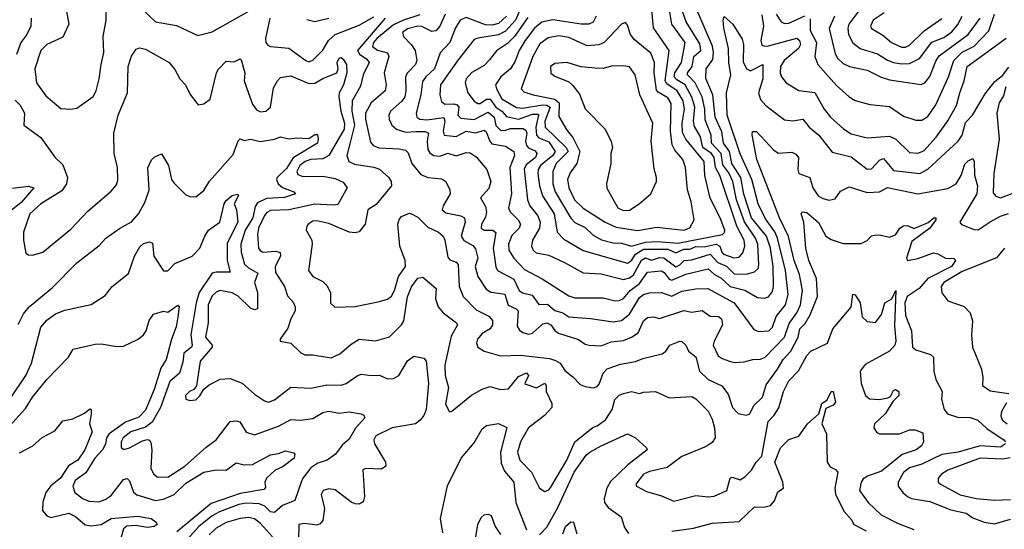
# Model space of a CAD drawing. Extents: x 1678431 to 1860718, y 384618 to 522882.
# Tile 146 of 256: x 1736091 to 1740974, y 455382 to 457908. Entities that reach past the tile are written whole.
import ezdxf

# ---------------------------------------------------------------- set-up
doc = ezdxf.new("R2010")
doc.units = 0

msp = doc.modelspace()

# ---------------------------------------------------------------- linework, layer by layer
at = {"layer": '0CON10XD'}
for points in [[(1736625, 458030.6), (1736765, 457897.9), (1736868.5, 457878.5), (1736975, 457829.6), (1737045, 457847.7), (1737242.1, 457957.9)], [(1736316.9, 457985), (1736334.3, 457885), (1736305, 457821.1), (1736225, 457785.4), (1736195.4, 457755), (1736166.7, 457665), (1736174.8, 457594.8), (1736219.9, 457529.9), (1736295, 457466.9), (1736344.5, 457464.5), (1736375, 457469.5), (1736455, 457527.1), (1736470.4, 457555), (1736485.9, 457615), (1736494.2, 457685.8), (1736508.9, 457745), (1736505.4, 457825), (1736519.6, 457905), (1736521.2, 457985)], [(1738575, 457963.3), (1738550.4, 457905), (1738499.9, 457850.1), (1738465, 457832), (1738363.2, 457816.8), (1738345, 457809.2), (1738265, 457709.3), (1738177.7, 457585), (1738174.7, 457535), (1738182.4, 457502.4), (1738198.8, 457488.8), (1738245, 457490.9), (1738261, 457485), (1738268.2, 457475), (1738264.5, 457434.5), (1738279, 457419), (1738345, 457412.4), (1738415, 457450.2), (1738444.8, 457425), (1738453.1, 457383.1), (1738475, 457360.4), (1738495, 457358.4), (1738525, 457369), (1738588.1, 457368.1), (1738601, 457361), (1738605.8, 457345), (1738599, 457305), (1738604.2, 457285), (1738615, 457273.4), (1738648.4, 457258.4), (1738655.7, 457245), (1738648.8, 457225), (1738602.4, 457187.6), (1738592.9, 457167.1), (1738609.8, 457015), (1738620.5, 456985), (1738660.2, 456935), (1738672.4, 456905), (1738669, 456875), (1738634.7, 456815), (1738628.8, 456785), (1738637.5, 456765), (1738652.9, 456752.9), (1738715, 456740.3), (1738793.5, 456705), (1738885, 456652.5), (1738975, 456648.8), (1739085, 456619.6), (1739115, 456628.3), (1739135, 456643.3), (1739174.5, 456715.5), (1739195, 456727.8), (1739225, 456716.5), (1739265, 456729.7), (1739285, 456727), (1739345, 456683), (1739365, 456692.8), (1739386.1, 456713.9), (1739425, 456717.2), (1739515, 456745.1), (1739553.5, 456703.5), (1739596.2, 456686.2), (1739635, 456648), (1739695, 456646.7), (1739735, 456658), (1739753.3, 456675), (1739757.6, 456692.4), (1739752, 456795), (1739740.2, 456825), (1739685.4, 456905.4), (1739646.9, 457015), (1739628.7, 457105), (1739608.7, 457148.7), (1739578.6, 457188.6), (1739570.3, 457245), (1739522.3, 457295), (1739520.9, 457335), (1739491, 457411), (1739488.4, 457465), (1739475.7, 457525), (1739441.4, 457595), (1739403, 457635), (1739403.3, 457645), (1739426.3, 457675), (1739433.8, 457725), (1739468.8, 457755), (1739465, 457788.8), (1739396.6, 457896.6), (1739358.7, 458005)], [(1738075, 457932.2), (1737995, 457906), (1737945, 457882.5), (1737862.6, 457815), (1737845.9, 457795), (1737841.2, 457775), (1737865, 457757.4), (1737915, 457744.2), (1737921.8, 457725), (1737909.5, 457685), (1737899.1, 457645), (1737907.9, 457585), (1737904.1, 457555), (1737834.1, 457495), (1737805.9, 457445), (1737805.3, 457415), (1737831.2, 457301.2), (1737844.2, 457284.2), (1737872.1, 457272.1), (1737975, 457268.4), (1738005, 457260.4), (1738017.1, 457247.1), (1738035.3, 457195), (1738080.7, 457140.7), (1738115, 457125.8), (1738185, 457118.2), (1738204.4, 457105), (1738224.4, 457065), (1738225.5, 457045), (1738190.7, 456985), (1738186.4, 456965), (1738205, 456949.7), (1738279.2, 456935), (1738297.2, 456925), (1738301, 456905), (1738281.3, 456835), (1738293.9, 456813.9), (1738339, 456789), (1738351.7, 456771.7), (1738362.5, 456725), (1738350.5, 456685), (1738363.3, 456635), (1738405, 456571.5), (1738427.5, 456557.5), (1738465, 456552.7), (1738496.6, 456546.6), (1738513.1, 456493.1), (1738553.3, 456475), (1738562.7, 456465), (1738558.3, 456388.3), (1738569.5, 456369.5), (1738587.1, 456357.1), (1738615, 456349.2), (1738635, 456354.7), (1738685, 456400.3), (1738705, 456404.7), (1738724.8, 456394.8), (1738745, 456368), (1738764.1, 456354.1), (1738862.8, 456322.8), (1738895, 456300), (1738915, 456294.5), (1738975, 456292), (1739025, 456310.5), (1739085, 456318.1), (1739125, 456333.6), (1739158.4, 456355), (1739185, 456415.5), (1739205, 456431.8), (1739235, 456435.3), (1739265, 456426.1), (1739385, 456465.8), (1739425, 456457.6), (1739475.7, 456465.7), (1739515, 456438.7), (1739556.6, 456436.6), (1739571.5, 456425), (1739576.7, 456395), (1739534.8, 456315), (1739530.5, 456295), (1739555, 456241.8), (1739575, 456227.7), (1739610.8, 456215), (1739635, 456208.2), (1739685, 456211.8), (1739726.8, 456223.2), (1739765, 456224.8), (1739788, 456235), (1739885, 456334.1), (1739908.2, 456401.8), (1739945.2, 456455), (1739963.9, 456495), (1739972.7, 456565), (1739959, 456645), (1739932.4, 456715), (1739903.9, 456833.9), (1739859.8, 456925), (1739747.5, 457215), (1739723.7, 457336.3), (1739725.9, 457354.1), (1739745, 457352.9), (1739830.7, 457260.7), (1739855, 457246.4), (1739921.3, 457251.3), (1739941.1, 457241.1), (1739952.9, 457225), (1739950, 457165), (1739955.4, 457145.4), (1740009.2, 457125), (1740024.6, 457075), (1740050.5, 457035), (1740075, 457021.1), (1740106.3, 457013.7), (1740135, 457019.4), (1740162.3, 457057.7), (1740205, 457078.6), (1740295, 457050.5), (1740355, 457054.7), (1740395, 457076.5), (1740545, 457044.7), (1740695, 457071.1), (1740735, 457094.4), (1740760, 457135), (1740779, 457191), (1740795, 457208.7), (1740819.1, 457219.1), (1740824.7, 457204.7), (1740827.3, 457137.3), (1740841.1, 457085), (1740838.8, 457045), (1740754.4, 456904.4), (1740762.6, 456892.6), (1740825, 456867.5), (1740845, 456865.9), (1740903.6, 456906.4), (1740955, 456933.4), (1740995, 456946.4)], [(1738200.6, 457935), (1738174.1, 457875.9), (1738155, 457853.2), (1738135, 457848.6), (1738085, 457874.3), (1738065.8, 457875.8), (1738015, 457862.6), (1737989.6, 457845), (1737994.3, 457824.3), (1738033.9, 457783.9), (1738052, 457755), (1738060.6, 457705), (1738054.1, 457685), (1738013.9, 457645), (1738004.3, 457625.7), (1738006.5, 457555), (1738000.5, 457525), (1737986.3, 457503.7), (1737930.8, 457455), (1737922.5, 457435), (1737922.8, 457415), (1737936.7, 457385), (1737960.6, 457365), (1738005, 457350.9), (1738056.3, 457353.7), (1738102.8, 457352.8), (1738118.9, 457345), (1738111.7, 457305), (1738114.8, 457264.8), (1738125, 457247.9), (1738143.1, 457235), (1738175, 457231.2), (1738215, 457245.9), (1738255, 457232.4), (1738305, 457248.7), (1738325, 457247.7), (1738355, 457227.9), (1738407.3, 457165), (1738427.4, 457105), (1738418.5, 457071.5), (1738377.1, 457025), (1738401.5, 456981.5), (1738406.5, 456955), (1738401.2, 456928.8), (1738382.2, 456895), (1738380.4, 456875), (1738395, 456863.8), (1738437.5, 456865), (1738452.9, 456852.9), (1738440, 456775), (1738452.6, 456682.6), (1738461.5, 456665), (1738541.4, 456621.4), (1738567.9, 456565), (1738585, 456553.6), (1738632.2, 456542.2), (1738665, 456496.8), (1738708, 456498), (1738745, 456466.9), (1738785.4, 456455.4), (1738815, 456435.7), (1738922.7, 456427.3), (1739035, 456410.8), (1739075, 456417.3), (1739115, 456447.8), (1739165, 456531.3), (1739185, 456545.2), (1739214.6, 456554.6), (1739274.1, 456555.9), (1739325, 456537.2), (1739375, 456561.9), (1739445, 456574.2), (1739504.7, 456574.7), (1739635.1, 456505.1), (1739731.7, 456371.7), (1739755, 456362.5), (1739806.9, 456365), (1739825, 456384.4), (1739843.3, 456436.7), (1739888.9, 456495), (1739901.9, 456545), (1739889.8, 456665), (1739849.1, 456825), (1739836.5, 456856.5), (1739790.4, 456920.4), (1739753, 456995), (1739721.7, 457115), (1739665, 457242.3), (1739600.7, 457435), (1739596.6, 457545), (1739617.3, 457635), (1739607.6, 457695), (1739605.7, 457765.7), (1739582.9, 457865), (1739579.6, 457905), (1739585, 457924), (1739628.8, 457885), (1739675, 457812), (1739681.3, 457785), (1739679.7, 457699.7), (1739695, 457663.4), (1739715, 457654.1), (1739777.5, 457685), (1739776.2, 457615), (1739754.8, 457544.8), (1739765, 457511.9), (1739792, 457482), (1739885, 457410.7), (1739925, 457406.3), (1739975.3, 457415.3), (1740006.9, 457375), (1740055, 457335.4), (1740121, 457251), (1740215, 457228.4), (1740295, 457166.2), (1740315, 457168.9), (1740355, 457211.6), (1740375, 457220), (1740425, 457161.1), (1740555, 457145.7), (1740595, 457167.1), (1740745.3, 457305), (1740764.8, 457335.2), (1740781.9, 457398.1), (1740816, 457435), (1740879, 457541), (1740927.9, 457602.1), (1740965, 457630.8), (1740997.1, 457672.9)], [(1738505.2, 457925), (1738465, 457888.6), (1738435, 457880.4), (1738401.5, 457881.5), (1738305, 457918), (1738275, 457906), (1738251.9, 457868.1), (1738223.6, 457795), (1738176, 457744), (1738147.8, 457665), (1738104.9, 457625.1), (1738088.8, 457601.2), (1738079.8, 457535), (1738057.6, 457445), (1738061.5, 457425), (1738075, 457414.8), (1738110.6, 457410.6), (1738195, 457423.2), (1738199.4, 457405), (1738190.6, 457355), (1738196.5, 457335), (1738255, 457329.6), (1738305, 457354.5), (1738353.4, 457346.6), (1738395, 457360.3), (1738405, 457352.1), (1738422.7, 457305), (1738433.1, 457293.1), (1738500.8, 457280.8), (1738541.8, 457255), (1738545.3, 457235), (1738522.5, 457175), (1738530.8, 457045), (1738515.9, 456975), (1738524, 456955), (1738563.4, 456915), (1738574.1, 456895), (1738568.4, 456875), (1738532.4, 456837.6), (1738515.6, 456794.4), (1738516.7, 456765), (1738541.2, 456725), (1738595, 456668.8), (1738683, 456623), (1738815, 456538.9), (1738845, 456528.9), (1738985, 456529.1), (1739044.8, 456514.8), (1739065, 456515.8), (1739085, 456526.3), (1739119, 456565), (1739165, 456600), (1739205, 456656), (1739275, 456662.6), (1739287.3, 456655), (1739311.8, 456621.8), (1739325, 456616.6), (1739395, 456646.6), (1739505, 456673.6), (1739536.9, 456645), (1739568.5, 456628.5), (1739615, 456585.5), (1739687.2, 456567.2), (1739750.5, 456530.5), (1739785, 456527.1), (1739805, 456534), (1739825, 456560), (1739829.6, 456585), (1739827.6, 456685), (1739814.6, 456775), (1739795, 456835.2), (1739721.3, 456925), (1739683.3, 457043.3), (1739667.4, 457125), (1739623.8, 457195), (1739610.9, 457255), (1739582.3, 457295), (1739572.7, 457352.7), (1739540.3, 457425), (1739528.3, 457535), (1739493.6, 457616.4), (1739496.5, 457663.5), (1739529.4, 457710.6), (1739532.5, 457745), (1739527.3, 457777.3), (1739453.9, 457945)], [(1738611.4, 457918.6), (1738545, 457824), (1738509.9, 457790.1), (1738455, 457753.8), (1738421, 457709), (1738395, 457681.3), (1738333.2, 457646.8), (1738305.4, 457615), (1738300.4, 457595), (1738313.3, 457545), (1738344.4, 457504.4), (1738363.2, 457493.2), (1738375, 457493), (1738406.1, 457513.9), (1738425, 457513.2), (1738452.2, 457475), (1738482, 457455), (1738505, 457427.9), (1738565, 457415.4), (1738635, 457440), (1738660.2, 457440.2), (1738664.2, 457434.2), (1738651.3, 457375), (1738655, 457334.6), (1738665, 457322.4), (1738715, 457301.6), (1738747.1, 457255), (1738735.2, 457235), (1738674.2, 457185), (1738662.7, 457165), (1738661, 457145), (1738668.4, 457085), (1738683.3, 457035), (1738741.6, 456945), (1738756.4, 456855), (1738790.3, 456820.3), (1738885, 456763.4), (1738995, 456732.7), (1739105, 456701.2), (1739125, 456714.2), (1739145.8, 456745), (1739185, 456769.6), (1739305, 456769.9), (1739345, 456751.6), (1739385, 456770.6), (1739415, 456770.6), (1739445, 456783.7), (1739485, 456781.9), (1739545, 456795.1), (1739563.2, 456785), (1739573.1, 456755), (1739582.5, 456745), (1739632.9, 456727.1), (1739659, 456731), (1739678.2, 456751.8), (1739687.4, 456785), (1739683.5, 456815), (1739647.2, 456885), (1739563.3, 457135), (1739541.8, 457175), (1739535.3, 457225), (1739521.6, 457245), (1739478.6, 457275), (1739467.3, 457327.3), (1739437.8, 457377.8), (1739433.6, 457405), (1739440, 457475), (1739424.4, 457524.4), (1739391, 457585), (1739349.5, 457609.5), (1739336.7, 457625), (1739340.3, 457645), (1739374.2, 457695), (1739392, 457795), (1739324.8, 457885), (1739315.9, 457945)], [(1738950.5, 457925), (1738935, 457895.4), (1738913.7, 457886.3), (1738875, 457884.8), (1738735, 457906.6), (1738680, 457895), (1738645, 457866.2), (1738598.8, 457805), (1738568, 457755), (1738548, 457702), (1738525.8, 457664.2), (1738476.7, 457625), (1738450.9, 457585), (1738455.2, 457565), (1738482.2, 457515), (1738555, 457472.2), (1738585, 457468.9), (1738685, 457485.4), (1738705, 457484.7), (1738721.7, 457475), (1738695.9, 457405), (1738697.5, 457375), (1738802.1, 457275), (1738811.4, 457255), (1738751, 457195), (1738735.3, 457155.3), (1738734.8, 457095), (1738746.2, 457055), (1738825, 456923.3), (1738845, 456901.9), (1738895, 456878.1), (1738935, 456839.2), (1738976.5, 456816.5), (1739035, 456802.4), (1739075, 456800.6), (1739125, 456785.6), (1739195, 456805.5), (1739255, 456808.4), (1739355, 456799.6), (1739576.8, 456843.2), (1739587.2, 456852.8), (1739587.9, 456865), (1739565.2, 456925), (1739515, 457022.5), (1739489.6, 457135), (1739485, 457205.6), (1739394.9, 457314.9), (1739377.9, 457347.9), (1739375.9, 457395), (1739388.5, 457465), (1739381.3, 457505), (1739352, 457555), (1739300.1, 457590.1), (1739292.4, 457605), (1739311.4, 457755), (1739235, 457867.1), (1739225.7, 457955)], [(1739771.4, 457931.4), (1739780.9, 457875), (1739766.3, 457805), (1739772.3, 457782.3), (1739786.4, 457776.4), (1739805, 457777.9), (1739945, 457815.8), (1739959.2, 457805), (1739963.3, 457785), (1739953.3, 457765), (1739882.2, 457705), (1739864.7, 457675), (1739863.1, 457645), (1739869.5, 457625), (1739893.1, 457595), (1739955, 457557.3), (1740035, 457546.9), (1740081.1, 457465), (1740112.9, 457425), (1740176.2, 457366.2), (1740215, 457342.3), (1740295, 457322.5), (1740405, 457330.3), (1740436.3, 457316.3), (1740505, 457249.5), (1740545, 457245.4), (1740575, 457258), (1740635.8, 457325), (1740694.1, 457405.9), (1740738, 457482), (1740753.2, 457545), (1740776, 457605), (1740790.8, 457675), (1740984.2, 457815.8)], [(1739843.4, 457935), (1739867.5, 457897.5), (1739885, 457889.3), (1739905, 457890.3), (1739985, 457927.3)], [(1740011.4, 457911.4), (1740011.6, 457855), (1740043, 457795), (1740035.3, 457725), (1740048.9, 457685), (1740141.5, 457581.5), (1740205, 457525.5), (1740235, 457507.9), (1740307.1, 457487.1), (1740405, 457477.1), (1740475, 457430.4), (1740535, 457409.1), (1740565, 457410), (1740595, 457427.9), (1740635, 457485.5), (1740698.1, 457625), (1740723.5, 457705), (1740765, 457746.5), (1740825, 457776.7), (1740898.2, 457851.8), (1740925.6, 457935)], [(1740262.3, 457965), (1740203.9, 457885), (1740198, 457865), (1740201.4, 457835), (1740222.6, 457792.6), (1740260, 457765), (1740345, 457738), (1740395, 457706.5), (1740425, 457695.6), (1740465, 457688.7), (1740505, 457690.9), (1740554, 457716), (1740615, 457796.9), (1740675, 457820), (1740715, 457848), (1740744.4, 457884.4), (1740766.2, 457925)], [(1740379, 457941), (1740323.8, 457905), (1740310.5, 457875), (1740315, 457864.4), (1740371.2, 457831.2), (1740414.6, 457795), (1740465, 457771.7), (1740485, 457772.3), (1740505, 457781.6), (1740577.1, 457852.9), (1740665, 457912.9)], [(1736147.8, 457915), (1736145.4, 457875), (1736125.8, 457835), (1736095.8, 457795), (1736074.6, 457734.6)], [(1737331.3, 457915), (1737309.4, 457815), (1737311.4, 457795), (1737321.3, 457781.3), (1737335, 457774.2), (1737425, 457766.9), (1737509.4, 457705), (1737525, 457699.3), (1737545, 457706.9), (1737593.9, 457756.1), (1737623.2, 457805), (1737655, 457835.2), (1737775, 457880.9), (1737847.4, 457922.6)], [(1737903.3, 457915), (1737766.8, 457755), (1737776.1, 457736.1), (1737812.7, 457712.7), (1737823.8, 457695), (1737794.6, 457635), (1737781.3, 457578.7), (1737739.3, 457505), (1737738.5, 457455), (1737750.8, 457385), (1737731.6, 457305), (1737713.8, 457235), (1737723.8, 457205), (1737752.2, 457192.2), (1737847.1, 457177.1), (1737875, 457167.1), (1737922.5, 457125), (1737932.7, 457105), (1737934.4, 457085), (1737858.4, 456991.6), (1737818, 456965), (1737803.6, 456895), (1737774.1, 456855.9), (1737755, 456850.8), (1737725, 456855.2), (1737625, 456897.1), (1737565, 456910.7), (1737545, 456909.2), (1737522.5, 456895), (1737514.4, 456885), (1737511.4, 456865), (1737539.4, 456815), (1737542.2, 456795), (1737523.5, 456665), (1737544.4, 456635), (1737595, 456610.4), (1737615, 456590), (1737632.2, 456555), (1737633, 456503), (1737653.2, 456483.2), (1737755, 456486.5), (1737875, 456511.5), (1737915, 456522.9), (1737935, 456537.8), (1737950, 456565), (1737969.4, 456635), (1738004.4, 456685), (1738003.2, 456715), (1737977, 456785), (1737966, 456895), (1737972.3, 456917.7), (1737985, 456931.9), (1738025, 456948.8), (1738035, 456945.8), (1738065, 456928.5), (1738115, 456880.2), (1738168.6, 456855), (1738190.9, 456835), (1738200.3, 456815), (1738215, 456730), (1738225, 456718.2), (1738256.2, 456706.2), (1738266, 456695), (1738270.8, 456585), (1738289.7, 456535), (1738355, 456470), (1738418.1, 456438.1), (1738436.4, 456416.4), (1738435.4, 456395), (1738425, 456375.7), (1738385, 456353.1), (1738362.1, 456325), (1738356.7, 456305), (1738363.9, 456283.9), (1738394.1, 456264.1), (1738475, 456241.9), (1738574.2, 456245.8), (1738718.3, 456228.3), (1738749, 456219), (1738770.9, 456205), (1738795, 456169.5), (1738835, 456138.2), (1738870.2, 456100.2), (1738895, 456088.9), (1738935, 456083.1), (1738955, 456089.5), (1738965, 456100.6), (1738984.8, 456155.2), (1739005, 456177.2), (1739070.3, 456199.7), (1739145, 456212.9), (1739180.9, 456229.1), (1739277.6, 456252.4), (1739295.6, 456265), (1739315.9, 456294.1), (1739365, 456314.4), (1739375, 456313.3), (1739394.5, 456295), (1739408.9, 456265), (1739445, 456237.3), (1739462.4, 456165), (1739505, 456124.8), (1739572.7, 456092.7), (1739605, 456051.9), (1739626.5, 455985), (1739655, 455955.7), (1739695, 455947.5), (1739712, 455955), (1739732.1, 455995), (1739775, 456036.7), (1739792.5, 456097.5), (1739849.5, 456175), (1739876.9, 456223.1), (1739915, 456265.3), (1739951.7, 456335), (1739960.7, 456375), (1739987.3, 456402.7), (1740011, 456445), (1740047.4, 456535), (1740042.7, 456625), (1740005.3, 456715), (1739990.3, 456775), (1739980, 456905), (1739966.5, 456945), (1739972, 456955), (1739995, 456952.7), (1740053.1, 456903.1), (1740088.9, 456835), (1740115, 456819.1), (1740175, 456798), (1740265, 456798), (1740295, 456814), (1740315, 456836), (1740330.5, 456839.5), (1740355, 456841.2), (1740405, 456829.4), (1740435, 456841.8), (1740456.2, 456873.8), (1740474.4, 456885.6), (1740495, 456887.3), (1740525, 456872.5), (1740561.6, 456888.4), (1740597.2, 456902.8), (1740625, 456925.7), (1740635.6, 456925.6), (1740634.5, 456915), (1740604.6, 456875), (1740515, 456807.6), (1740490, 456725), (1740494.2, 456715), (1740545.2, 456724.8), (1740622.9, 456752.9), (1740645, 456747.5), (1740683.3, 456725), (1740724.3, 456724.3), (1740732.5, 456715), (1740712.5, 456685), (1740594.4, 456625.6), (1740552, 456575), (1740491.9, 456535), (1740480.7, 456505), (1740485, 456440.8), (1740513.9, 456365), (1740518.9, 456285), (1740535, 456272.1), (1740608.9, 456248.9), (1740623.1, 456235), (1740624.3, 456165), (1740634.4, 456125), (1740666, 456065), (1740662.9, 456027.1), (1740675.6, 455975), (1740692.9, 455955), (1740742.4, 455937.6), (1740805, 455936.1), (1740842.6, 455922.6), (1740889.6, 455879.6), (1740971.4, 455825), (1740980.8, 455815)], [(1737515, 457908.5), (1737555, 457898.2), (1737624.4, 457915)], [(1739155, 456863), (1739251, 456879), (1739385, 456864.7), (1739415, 456876.9), (1739436.2, 456915), (1739421.6, 457005), (1739403.3, 457065), (1739393.5, 457175), (1739380.3, 457215), (1739341.1, 457261.1), (1739327.8, 457287.8), (1739319.4, 457355), (1739321.7, 457491.7), (1739305, 457520.6), (1739257.8, 457547.8), (1739248.9, 457558.9), (1739238, 457645), (1739239.6, 457695), (1739221.6, 457741.6), (1739138.8, 457808.8), (1739120.8, 457835), (1739105, 457881.2), (1739095, 457894), (1739075, 457885.7), (1738989.5, 457795), (1738963.1, 457783.1), (1738905, 457777.6), (1738815, 457818.8), (1738765, 457828), (1738711.6, 457818.4), (1738671.5, 457788.5), (1738635.4, 457725.4), (1738578.5, 457565), (1738590.8, 457550.8), (1738637.1, 457535), (1738745, 457513.2), (1738765.9, 457495), (1738765, 457428.6), (1738805, 457359.4), (1738833.9, 457323.9), (1738869.3, 457255), (1738853.8, 457195), (1738821.8, 457148.2), (1738807.6, 457115), (1738814.4, 457075), (1738842.7, 457015), (1738885, 456973.9), (1738994.6, 456904.6), (1739049.2, 456879.2), (1739155, 456863)], [(1740131.9, 457925), (1740106.4, 457863.6), (1740135, 457738.6), (1740147.5, 457717.5), (1740175, 457691.3), (1740206, 457676), (1740295, 457657.6), (1740363.4, 457623.4), (1740405, 457610), (1740562.8, 457587.2), (1740580.6, 457595), (1740605, 457625.6), (1740635, 457702.5), (1740651.9, 457728.1), (1740795.6, 457835), (1740853.9, 457916.1)], [(1736068.3, 457508.3), (1736093.7, 457483.7), (1736114.7, 457445), (1736111.9, 457385), (1736195, 457324.4), (1736265, 457226), (1736305, 457188.8), (1736327.8, 457125), (1736322.7, 457095), (1736300, 457060), (1736196.2, 456995), (1736141.3, 456945), (1736110.5, 456855), (1736109.4, 456815), (1736121.2, 456751.2), (1736135, 456742), (1736155, 456741.2), (1736205, 456755.7), (1736345, 456869.5), (1736430.3, 456959.7), (1736545, 457057.1), (1736570.5, 457089.5), (1736577.8, 457112.2), (1736576.2, 457175), (1736559.1, 457245), (1736557.1, 457345), (1736579.5, 457435), (1736625.5, 457545), (1736628.2, 457675), (1736645, 457726.2), (1736668.1, 457761.9), (1736685, 457768.6), (1736715, 457762.2), (1736832.2, 457695), (1736860.9, 457660.9), (1736885.5, 457615), (1736913.6, 457585), (1736936.6, 457536.6), (1736976.1, 457486.1), (1737005, 457490), (1737035, 457513.8), (1737066.4, 457643.6), (1737076.9, 457663.1), (1737115, 457702), (1737155, 457698.1), (1737185, 457713.3), (1737188.8, 457708.8), (1737207.3, 457645), (1737203.5, 457605), (1737226.2, 457543.8), (1737245, 457489.4), (1737265, 457460.5), (1737285, 457450.9), (1737311.2, 457455), (1737335.5, 457475), (1737350.4, 457569.6), (1737369.1, 457605), (1737385, 457621.1), (1737435, 457630.3), (1737525, 457591.5), (1737555, 457593.8), (1737595, 457617.1), (1737664.6, 457645), (1737670.8, 457665), (1737666.1, 457695), (1737675, 457716.7), (1737685, 457719.6), (1737695, 457711.9), (1737712, 457685), (1737713.6, 457645), (1737696.5, 457585), (1737674.9, 457545.1), (1737673.5, 457525), (1737684.4, 457454.4), (1737701.9, 457395), (1737699.7, 457365), (1737624.6, 457235.4), (1737595, 457218.7), (1737535.1, 457215.1), (1737507.3, 457205), (1737479.6, 457185), (1737465.3, 457155), (1737470.5, 457140.5), (1737495, 457130.7), (1737595, 457131.4), (1737655, 457120.7), (1737695, 457102.1), (1737715.5, 457075), (1737668.2, 456991.8), (1737645, 456988.3), (1737555, 456994.1), (1737425, 456965.2), (1737335, 456962.6), (1737317.1, 456952.9), (1737305, 456937.2), (1737274.8, 456875), (1737270, 456845), (1737275.5, 456775), (1737283, 456763), (1737296.2, 456756.2), (1737361.2, 456761.2), (1737383.2, 456753.2), (1737384, 456735), (1737357.6, 456685), (1737359.1, 456655), (1737403.6, 456585), (1737418.9, 456538.9), (1737447.5, 456507.5), (1737458, 456485), (1737456.9, 456465), (1737435.4, 456425), (1737421.1, 456378.9), (1737383.3, 456325), (1737382.5, 456315), (1737435, 456303.8), (1737485, 456256.7), (1737505, 456246.5), (1737545, 456246.1), (1737635, 456231.2), (1737678.4, 456251.6)], [(1739085, 456961.5), (1739115, 456964.4), (1739164, 456995), (1739222, 457045), (1739248.6, 457105), (1739250, 457125), (1739237.9, 457167.9), (1739222.5, 457305), (1739231.2, 457395), (1739167.5, 457535), (1739143.5, 457635), (1739115, 457673.3), (1739085, 457679.6), (1739025, 457677.3), (1738985, 457666.2), (1738945, 457667.5), (1738875, 457673.6), (1738805, 457695.6), (1738745, 457690.8), (1738724.4, 457675), (1738725, 457642.5), (1738745, 457627.1), (1738815, 457600), (1738835, 457581.9), (1738868.1, 457538.1), (1738896, 457466), (1738994.7, 457364.7), (1739023.9, 457303.9), (1739030.9, 457275), (1739022.7, 457245), (1739023.5, 457195), (1739002, 457095), (1739003.3, 457073.3), (1739058, 456975), (1739085, 456961.5)], [(1740982.5, 457575), (1740970.4, 457529.6), (1740948.4, 457495), (1740937.3, 457445), (1740948.6, 457315), (1740922.2, 457145), (1740919.5, 457049.5), (1740932.4, 457032.4), (1740955.2, 457024.8), (1741075, 457068.9)], [(1736083.3, 456396.7), (1736109.5, 456450.5), (1736137.5, 456485), (1736251.9, 456578.1), (1736375, 456703.1), (1736485, 456788.1), (1736518.1, 456825), (1736586.6, 456873.4), (1736645, 456905.5), (1736680.8, 456945), (1736711.7, 457001.7), (1736733.3, 457065), (1736726.4, 457173.6), (1736745, 457213.3), (1736761.7, 457228.3), (1736795, 457242.5), (1736829.2, 457185), (1736844.6, 457115), (1736855, 457099.4), (1736915, 457039.2), (1736935, 457030.8), (1736965, 457029.2), (1737005, 457060.5), (1737032.6, 457107.4), (1737149.9, 457240.1), (1737175, 457307.5), (1737185, 457318), (1737205, 457309.4), (1737235, 457315.6), (1737285, 457304.5), (1737355, 457315.6), (1737385, 457327.1), (1737425, 457316.9), (1737465, 457322.3), (1737525, 457319.7), (1737555, 457338.2), (1737568.2, 457338.2), (1737571.9, 457315), (1737567.5, 457295), (1737446.5, 457223.5), (1737415, 457169.4), (1737368, 457125), (1737364.8, 457115), (1737373, 457095), (1737395, 457076.8), (1737450.8, 457055), (1737458.1, 457045), (1737403.5, 457026.5), (1737315, 457021.3), (1737270.3, 456999.7), (1737258.1, 456981.9), (1737246.7, 456925), (1737209.8, 456865), (1737187, 456795), (1737188.6, 456755), (1737206.2, 456696.2), (1737225, 456677.3), (1737272, 456652), (1737255.2, 456605), (1737270.5, 456555), (1737270, 456475), (1737255, 456470), (1737235, 456478.6), (1737175, 456537.2), (1737145, 456554), (1737085, 456565.3), (1737065, 456557.1), (1737045, 456539.2), (1737025.6, 456495), (1737025.6, 456405), (1737011.9, 456335), (1737045.1, 456295.1), (1737044.8, 456285), (1736985.4, 456215), (1736967.8, 456092.2), (1736954.5, 456075.5), (1736933.8, 456065), (1736912.5, 456045), (1736915, 456027.5), (1736935, 456020), (1736965, 456023.8), (1736985, 456043.3), (1737003.6, 456076.4), (1737031.5, 456098.5), (1737085, 456125.4), (1737135, 456128.7), (1737195, 456106.2), (1737255, 456052.5), (1737305, 456018.5), (1737325, 456012.5), (1737355, 456023.6), (1737435, 456087.1), (1737535, 456082), (1737615, 456098.4), (1737685, 456096.5), (1737710.6, 456105), (1737765, 456143.1), (1737785, 456150), (1737835, 456143.5), (1737875, 456146.4), (1737915, 456127.8), (1737945, 456129.1), (1737971.1, 456145), (1738015, 456216.2), (1738045, 456240), (1738095, 456230), (1738106.4, 456215), (1738118.2, 456105), (1738106.5, 455975), (1738095, 455945.5), (1738078, 455922), (1738054.6, 455905.4), (1737937.8, 455885), (1737857.7, 455845), (1737847.9, 455825), (1737851, 455805), (1737905.4, 455715), (1737906.7, 455695), (1737885, 455679.5), (1737806.7, 455683.3), (1737793.6, 455676.4), (1737801.4, 455545), (1737795, 455518.8), (1737775, 455505.7), (1737755, 455507.8), (1737735, 455515.7), (1737655, 455577.3), (1737625, 455582.2), (1737595.5, 455574.5), (1737586.5, 455555), (1737601.9, 455485), (1737594.1, 455425), (1737581.8, 455408.2), (1737565, 455401.6), (1737505, 455411.3), (1737474.7, 455405.3), (1737473.9, 455326.1)], [(1736055, 457073.3), (1736135, 457083.2), (1736161.1, 457075), (1736098.5, 457001.5), (1736015.3, 456935)], [(1736047.3, 456032.7), (1736121.9, 456145), (1736149.4, 456205), (1736195, 456384.5), (1736225, 456418.2), (1736269.1, 456449.1), (1736315, 456468.1), (1736445, 456496.7), (1736515, 456541.5), (1736549.4, 456585), (1736629.8, 456650.2), (1736660.8, 456735), (1736687.5, 456782.5), (1736705, 456797.8), (1736735, 456806.9), (1736750, 456800), (1736755.6, 456735), (1736805, 456663.1), (1736825, 456663.5), (1736860.4, 456699.6), (1736946.9, 456735), (1736983.9, 456775), (1737008.4, 456835), (1737027.3, 456865), (1737084.4, 456905), (1737105.3, 456995), (1737115, 457011.5), (1737145, 457036.8), (1737173.6, 457043.6), (1737176.2, 457036.2), (1737154.5, 456995), (1737165.5, 456965), (1737173.3, 456905), (1737119.6, 456800.4), (1737119.8, 456715), (1737134.4, 456655.6), (1737065, 456656), (1737045, 456650.6), (1736980.4, 456555), (1736966, 456504), (1736939.7, 456345), (1736946.7, 456295), (1736942.7, 456285), (1736904.6, 456255.4), (1736899.7, 456210.3), (1736883.6, 456156.4), (1736835.2, 456114.8), (1736788.7, 455985), (1736747.8, 455912.2), (1736715, 455888.4), (1736641.5, 455865), (1736604.6, 455835), (1736594.8, 455815.2), (1736595, 455786.7), (1736607.8, 455777.8), (1736635, 455785.3), (1736700.1, 455819.9), (1736725, 455826.5), (1736735, 455822.9), (1736741.8, 455811.8), (1736745.8, 455775), (1736742, 455685), (1736755, 455657.1), (1736772.4, 455642.4), (1736825, 455639.6), (1736910.5, 455695), (1737015, 455788.5), (1737065.5, 455825), (1737135, 455915.8), (1737165, 455920), (1737183.3, 455915), (1737215, 455862.9), (1737255, 455850.6), (1737375, 455892.8), (1737435, 455925.5), (1737482.7, 455922.7), (1737545, 455930.8), (1737595, 455960), (1737625, 455967.3), (1737675, 455957.1), (1737725, 455963.3), (1737785, 455954.2), (1737798.3, 455948.3), (1737802, 455935), (1737756.8, 455883.2), (1737725, 455829.2), (1737690.5, 455799.5), (1737658.1, 455755), (1737615.7, 455725), (1737570.2, 455709.8), (1737535, 455685.8), (1737495.3, 455635), (1737486.7, 455615), (1737455.8, 455524.2), (1737395, 455499.7), (1737355, 455465.5), (1737335, 455469.2), (1737306.1, 455496.1), (1737278.1, 455508.1), (1737215, 455511.8), (1737178.2, 455505), (1737081.5, 455468.5), (1737045, 455448.5), (1736979.4, 455395), (1736925, 455335.2)], [(1740975.3, 456775), (1740935, 456726.6), (1740765, 456660), (1740675, 456605.4), (1740661.5, 456585), (1740664.6, 456554.6), (1740695, 456513.8), (1740775.4, 456485.4), (1740805.4, 456455.4), (1740816.2, 456415), (1740812.1, 456345), (1740816.2, 456285), (1740860.6, 456175), (1740867.5, 456135), (1740865.6, 456095), (1740905, 456068.2), (1740996.2, 456055)], [(1737678.4, 456251.6), (1737735, 456300), (1737775, 456324.5), (1737855, 456315.5), (1737925, 456335.7), (1737983.9, 456395), (1737995.5, 456414.5), (1738015, 456534.2), (1738035, 456584.4), (1738065, 456627.1), (1738091.2, 456631.2), (1738156.1, 456576.1), (1738153.5, 456525), (1738166, 456485), (1738191.2, 456455), (1738257.5, 456405), (1738262.5, 456395), (1738231.1, 456338.9), (1738199.5, 456195), (1738201, 456145), (1738217.9, 456085), (1738202.6, 456002.6), (1738223.3, 455963.3), (1738235, 455966.7), (1738332.6, 456047.4), (1738385, 456076.7), (1738425, 456089.2), (1738474, 456074), (1738515, 456077.7), (1738565, 456140), (1738605, 456157.7), (1738615.2, 456145), (1738596, 456105), (1738600.9, 456100.9), (1738655, 456083.6), (1738695, 456105.6), (1738702.7, 456095), (1738702.9, 456065), (1738730.6, 456005), (1738730, 455985), (1738693.4, 455946.6), (1738614.7, 455885), (1738575.2, 455814.8), (1738560, 455765), (1738571.4, 455725), (1738630, 455665), (1738669.4, 455585), (1738695, 455570), (1738715, 455577.5), (1738725, 455590.9), (1738804.8, 455725), (1738845, 455815.5), (1738933.3, 455886.7), (1738955.2, 455894.8), (1738996.2, 455925), (1739029.6, 455975), (1739042.3, 456025), (1739065, 456046.5), (1739085.8, 456055.8), (1739125, 456064.3), (1739165, 456055.6), (1739185, 456062.2), (1739245, 456064.5), (1739313, 456033), (1739425, 456040.5), (1739445, 456028.2), (1739505, 455967.9), (1739525, 455928.1), (1739536.9, 455885), (1739539.7, 455835), (1739525, 455811.3), (1739495, 455793.1), (1739375, 455743.2), (1739301.7, 455688.3), (1739215, 455668.5), (1739185.6, 455655), (1739146.2, 455605), (1739150, 455595), (1739199.8, 455569.8), (1739275, 455547.1), (1739335, 455520.9), (1739445, 455548.7), (1739505, 455543.1), (1739535, 455546.9), (1739598.5, 455575), (1739615, 455635.5), (1739625, 455640.9), (1739665, 455627.8), (1739687.7, 455642.3), (1739720.4, 455675), (1739743.5, 455715), (1739771.5, 455745), (1739803.3, 455916.7), (1739833.2, 455946.8), (1739855.8, 455984.2), (1739880, 456065), (1739905, 456117.5), (1739953.4, 456166.6), (1739995, 456244), (1740015, 456264), (1740098, 456305), (1740124.1, 456375.9), (1740215, 456483.3), (1740223.3, 456546.7), (1740235, 456543.5), (1740260.2, 456505), (1740269.4, 456435), (1740295, 456411.2), (1740335, 456406.7), (1740365, 456445.8), (1740381.6, 456505), (1740416.9, 456525), (1740435.8, 456565.8), (1740430.4, 456390.4), (1740436.8, 456316.8), (1740431.6, 456295), (1740405.8, 456265), (1740285, 456199.1), (1740260.3, 456165), (1740264.8, 456105), (1740285.6, 456045), (1740305, 456028.5), (1740355.4, 456025.4), (1740397.3, 456032.7), (1740409.9, 456040.1), (1740425, 456069.3), (1740435, 456074.7), (1740451.6, 456065), (1740450.7, 456045), (1740423, 456017), (1740384.3, 455955), (1740330, 455905), (1740326.9, 455885), (1740341.8, 455861.8), (1740355, 455855.6), (1740455, 455855.3), (1740505, 455875.4), (1740532.5, 455875), (1740570.5, 455860.5), (1740572.9, 455815), (1740564.3, 455795), (1740538.1, 455775), (1740467.9, 455752.1), (1740365, 455669.5), (1740295.5, 455645.5), (1740275, 455632), (1740264, 455615), (1740255.8, 455575), (1740300, 455515), (1740363.8, 455453.8), (1740445, 455411.5), (1740525, 455381.2)], [(1736025, 455877.1), (1736119.7, 455980.3), (1736155, 456037.3), (1736225, 456124.4), (1736332.5, 456235), (1736355.6, 456274.4), (1736465, 456300), (1736495, 456300.5), (1736572.7, 456287.3), (1736605, 456288.9), (1736678.1, 456325), (1736705.4, 456345), (1736717.9, 456365), (1736733.3, 456416.7), (1736755, 456448.6), (1736805, 456462.5), (1736825, 456457.5), (1736875, 456493.3), (1736881.2, 456485), (1736875.8, 456435.8), (1736866.9, 456385), (1736843.1, 456325), (1736816.6, 456223.4), (1736790.2, 456179.8), (1736757.8, 456075), (1736715, 455971.6), (1736682.6, 455937.4), (1736615, 455912.3), (1736534.9, 455855), (1736521.9, 455835), (1736516.2, 455803.8), (1736501.7, 455775), (1736463.7, 455735), (1736418.8, 455661.2), (1736366.5, 455623.5), (1736354, 455595), (1736363.6, 455565), (1736405, 455533.3), (1736435, 455520.6), (1736482.7, 455517.3), (1736515, 455529.6), (1736545, 455549.8), (1736605, 455628.5), (1736623.4, 455633.4), (1736635, 455621.4), (1736656.1, 455566.1), (1736672, 455552), (1736765, 455523.9), (1736805, 455531.7), (1736857.1, 455555), (1736915, 455610.9), (1737005, 455664.3), (1737065, 455676.4), (1737115, 455675.3), (1737165, 455712), (1737205, 455701.9), (1737245, 455703.3), (1737335, 455750.9), (1737375, 455756.9), (1737409.5, 455770.5), (1737451.2, 455761.2), (1737456.2, 455755), (1737451.8, 455735), (1737397.5, 455692.5), (1737357.5, 455675), (1737314.3, 455635), (1737306.5, 455615), (1737310.7, 455589.3), (1737301.5, 455578.5), (1737185, 455558.8), (1737039.9, 455510.1), (1736870.4, 455369.6)], [(1739325, 455373.1), (1739433.3, 455386.7), (1739525, 455412.5), (1739659.2, 455420.8), (1739735, 455492.5), (1739782.1, 455492.1), (1739815, 455500), (1739835, 455522.9), (1739852, 455568), (1739878.5, 455585), (1739875.2, 455615), (1739836.7, 455715), (1739865, 455785.6), (1739905, 455826.9), (1739955, 455843.8), (1739998, 455905), (1740054.5, 455955), (1740069.3, 456005), (1740095.6, 456024.4), (1740115, 456064.4), (1740125, 456064.3), (1740137.8, 456012.2), (1740125, 455996.4), (1740088.7, 455981.3), (1740070, 455905), (1740093.1, 455855), (1740095.6, 455715), (1740111.2, 455691.2), (1740137.8, 455677.8), (1740148.8, 455665), (1740134.5, 455585), (1740137.5, 455555), (1740179.5, 455469.5), (1740217.8, 455427.8), (1740228.2, 455405), (1740288.9, 455375)], [(1736089.4, 455760.6), (1736156.2, 455795), (1736202.9, 455837.1), (1736265, 455869.7), (1736305, 455919.2), (1736355, 455930), (1736412.7, 455957.3), (1736438.8, 455978.8), (1736445.7, 455975.7), (1736446, 455955), (1736437.5, 455905), (1736450, 455865), (1736413.6, 455775), (1736378.8, 455725), (1736332.9, 455697.1), (1736294, 455635), (1736245, 455597.6), (1736221, 455565), (1736206.1, 455516.1), (1736204.5, 455475), (1736225, 455449.4), (1736245, 455440.5), (1736335, 455462), (1736368.5, 455445), (1736415, 455404.5), (1736445, 455398.7), (1736494.2, 455405.8), (1736545, 455434.6), (1736675, 455447.1), (1736742.5, 455435), (1736767.7, 455417.7), (1736773.3, 455405), (1736757.5, 455395), (1736725, 455390.4), (1736665, 455401.5), (1736622, 455398), (1736606.6, 455383.4), (1736595, 455342.7)], [(1740985, 456008.2), (1740959.8, 455965), (1740957.1, 455945), (1740963.8, 455925), (1740988.2, 455905)], [(1738190, 455365), (1738178.8, 455435), (1738188.5, 455481.5), (1738213, 455597), (1738281.2, 455735), (1738345, 455810), (1738385, 455880.6), (1738405.6, 455895.6), (1738465.5, 455905.5), (1738507.1, 455887.1), (1738475.7, 455765), (1738479.2, 455709.2), (1738495, 455670), (1738541.1, 455615), (1738550.9, 455515), (1738605, 455380)], [(1738668.8, 455355), (1738705, 455391.9), (1738759.7, 455490.3), (1738840.6, 455665), (1738901.3, 455748.7), (1738919.2, 455765), (1738975, 455795.2), (1739105, 455855.7), (1739145, 455835.6), (1739200, 455785), (1739203.3, 455775), (1739108, 455702), (1739021.2, 455618.8), (1739002.3, 455585), (1738989.5, 455535), (1738991.6, 455515), (1739009.3, 455489.3), (1739073.6, 455443.6), (1739091.1, 455391.1), (1739110.7, 455360.7)], [(1740980.8, 455805), (1740955, 455788.7), (1740855.2, 455795.2), (1740746.3, 455763.7), (1740665, 455752.4), (1740565, 455704), (1740503.5, 455686.5), (1740475, 455663.8), (1740447.8, 455615), (1740448.2, 455595), (1740470.5, 455565), (1740493.8, 455543.8), (1740514.3, 455534.3), (1740605, 455520.5), (1740708.9, 455478.9), (1740785, 455461.3), (1740819, 455439), (1740875, 455418), (1740925, 455408.8), (1741005, 455431.4)], [(1741003.4, 455736.6), (1740965, 455730), (1740855, 455734.8), (1740695, 455675.3), (1740662.9, 455655), (1740645.7, 455635), (1740647.1, 455615), (1740657.8, 455605), (1740755, 455552.4), (1740835, 455533.8), (1740925, 455526.9), (1741005, 455530)], [(1737345.3, 455345.3), (1737285, 455411.4), (1737255, 455433.3), (1737225, 455440), (1737184.8, 455435.2), (1737115, 455416), (1737065, 455387), (1737031.4, 455355)], [(1738350, 455325), (1738363.6, 455406.4), (1738379.3, 455440.7), (1738395, 455453.3), (1738415, 455456.2), (1738429.5, 455449.5), (1738448.9, 455395), (1738475, 455355.8)], [(1738785, 455360), (1738798.5, 455395), (1738825, 455419.2), (1738837, 455417), (1738855, 455358.8)]]:
    msp.add_lwpolyline(points, dxfattribs=at)

doc.saveas('drawing.dxf')
